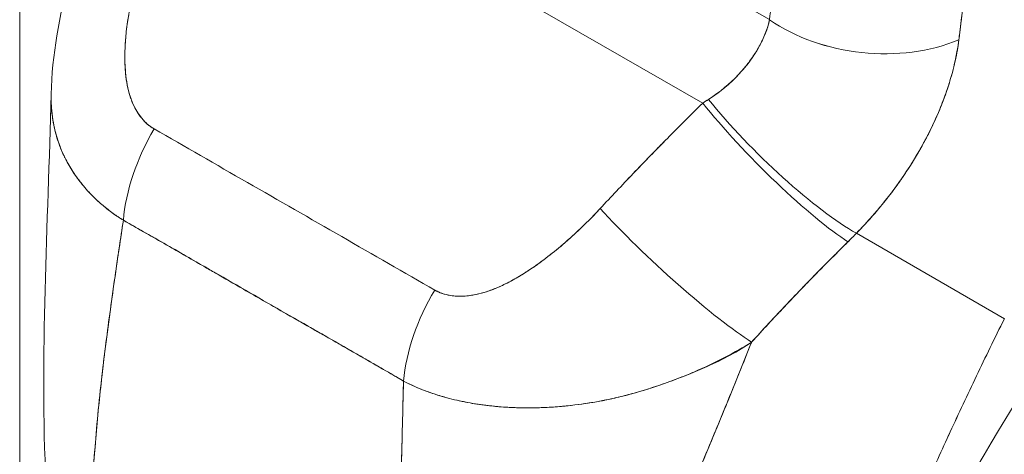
# Model space of a CAD drawing. Header units: inches. Extents: x 15 to 424, y 13 to 263.
# Tile 107 of 125: x 398.896 to 400.062, y 130.381 to 130.897. Entities that reach past the tile are written whole.
import ezdxf

# ---------------------------------------------------------------- set-up
doc = ezdxf.new("R2010")
doc.units = ezdxf.units.IN
doc.header["$LTSCALE"] = 26
doc.header["$MEASUREMENT"] = 0
doc.layers.add('Visible (ANSI)', color=7, linetype='Continuous', lineweight=5)
doc.layers.add('Visible Narrow (ANSI)', color=7, linetype='Continuous', lineweight=5)

msp = doc.modelspace()

# ---------------------------------------------------------------- linework, layer by layer
at = {"layer": 'Visible (ANSI)'}
for p, q in [((399.0964, 131.1473), (399.7047, 130.7978)), ((399.7047, 130.7978), (399.0964, 131.1473)), ((399.5793, 131.0142), (399.7839, 130.8967)), ((399.8179, 130.8775), (399.8179, 130.8775)), ((399.5929, 130.6831), (399.5929, 130.6831)), ((400.062, 130.542), (399.8869, 130.6436)), ((399.8869, 130.6436), (400.062, 130.542)), ((399.8443, 130.6008), (399.8443, 130.6008)), ((399.8319, 130.5881), (399.8319, 130.5881)), ((399.8319, 130.5881), (399.8319, 130.5881))]:
    msp.add_line(p, q, dxfattribs=at)
for centre, major_axis, ratio, start_param, end_param in [((399.9046, 130.9661), (-0.1696, 0.0181), 0.638822, 0.850182, 2.294028), ((399.9046, 130.9661), (0.1696, -0.0181), 0.638823, 3.991777, 5.435629), ((399.7628, 130.9084), (-0.0223, 0.0356), 0.55292, 3.897197, 3.897211), ((399.7692, 130.9125), (0.0277, -0.0443), 0.552935, 0.56882, 0.56883), ((399.7692, 130.9125), (-0.0277, 0.0443), 0.55294, 3.710408, 3.710417), ((399.6013, 130.8421), (0.2169, 0.1003), 0.368693, 5.032916, 5.068628), ((399.6012, 130.8423), (0.2169, 0.1003), 0.369348, 5.033016, 5.068724), ((399.7879, 130.7445), (0.1198, -0.1214), 0.154633, 4.111882, 5.690605), ((399.7879, 130.7445), (-0.1198, 0.1214), 0.154633, 0.970291, 2.549012), ((399.7984, 130.755), (-0.1222, 0.119), 0.189059, 0.979731, 2.545471), ((399.7984, 130.755), (0.1222, -0.119), 0.18906, 4.121324, 5.687063), ((399.1381, 130.7138), (0.0842, 0.1484), 0.578723, 1.539576, 2.24744), ((399.1381, 130.7138), (-0.0842, -0.1484), 0.578723, 4.681168, 5.389033), ((399.5856, 130.6773), (-0.0102, 0), 0.575125, 1.237546, 1.238874), ((399.5856, 130.6773), (0.0102, 0), 0.575125, 4.379139, 4.380466), ((399.6665, 130.6195), (-0.1252, 0.1159), 0.124258, 0.964025, 2.552973), ((399.6665, 130.6195), (0.1252, -0.1159), 0.124257, 4.105617, 5.694566), ((399.5543, 130.6592), (0.017, 0.0296), 0.578826, 5.28621, 5.288828), ((399.7131, 130.7272), (0.286, 0.2372), 0.483307, 4.891503, 4.930611), ((399.7131, 130.7272), (-0.286, -0.2371), 0.483289, 1.7499, 1.789015), ((399.4706, 130.5228), (0.0857, 0.1475), 0.578918, 1.545598, 2.253463), ((399.4706, 130.5228), (-0.0857, -0.1475), 0.578918, 4.687191, 5.395055), ((399.2693, 130.5232), (-0.051, -0.0888), 0.578826, 4.782797, 4.784329), ((399.4117, 130.4415), (-0.0459, -0.0799), 0.578826, 4.782379, 4.78244)]:
    msp.add_ellipse(centre, major_axis=major_axis, ratio=ratio, start_param=start_param, end_param=end_param, dxfattribs=at)
for points, knots in [([(399.7839, 130.8967), (399.7866, 130.9216), (399.789, 130.9466), (399.7913, 130.9719), (399.794, 131.0025), (399.7964, 131.0333), (399.7985, 131.0643), (399.8007, 131.0964), (399.8027, 131.1287), (399.8044, 131.1611)], [0, 0, 0, 0, 0.288491, 0.288491, 0.288491, 0.638459, 0.638459, 0.638459, 1, 1, 1, 1]), ([(400.0082, 130.8729), (400.0085, 130.8757), (400.0088, 130.8785), (400.0091, 130.8813), (400.0097, 130.8862), (400.0103, 130.8911), (400.0109, 130.896), (400.0127, 130.9115), (400.0145, 130.9269), (400.0162, 130.9422), (400.017, 130.9489), (400.0177, 130.9555), (400.0184, 130.9622), (400.0186, 130.964), (400.0188, 130.9658), (400.019, 130.9676), (400.0197, 130.975), (400.0204, 130.9824), (400.0211, 130.9898), (400.0227, 131.0063), (400.0241, 131.0227), (400.0254, 131.0389), (400.0258, 131.0443), (400.0263, 131.0497), (400.0267, 131.055), (400.0268, 131.0565), (400.0269, 131.0579), (400.027, 131.0594), (400.0279, 131.07), (400.0287, 131.0805), (400.0294, 131.091), (400.0308, 131.11), (400.0321, 131.1286), (400.0331, 131.1467)], [0, 0, 0, 0, 0.029161, 0.029161, 0.029161, 0.080621, 0.080621, 0.080621, 0.243196, 0.243196, 0.243196, 0.313778, 0.313778, 0.313778, 0.333333, 0.333333, 0.333333, 0.41251, 0.41251, 0.41251, 0.591045, 0.591045, 0.591045, 0.650584, 0.650584, 0.650584, 0.666667, 0.666667, 0.666667, 0.784923, 0.784923, 0.784923, 1, 1, 1, 1]), ([(400.0331, 131.1467), (400.0311, 131.1144), (400.0289, 131.0828), (400.0264, 131.0517), (400.0263, 131.0501), (400.0262, 131.0486), (400.0261, 131.047), (400.0237, 131.0176), (400.0211, 130.9888), (400.0182, 130.9605), (400.0179, 130.9574), (400.0176, 130.9543), (400.0173, 130.9512), (400.0145, 130.9246), (400.0115, 130.8985), (400.0082, 130.8729)], [0, 0, 0, 0, 0.333333, 0.333333, 0.333333, 0.350215, 0.350215, 0.350215, 0.666667, 0.666667, 0.666667, 0.701162, 0.701162, 0.701162, 1, 1, 1, 1]), ([(398.9329, 130.8085), (398.934, 130.8547), (398.9424, 130.9009), (398.9583, 130.9586), (398.9622, 130.9711), (398.9664, 130.9836)], [0, 0, 0, 0, 0.4156798, 0.4156798, 0.5322905, 0.5322905, 0.5322905, 0.5322905]), ([(399.0448, 130.9822), (399.0396, 130.9664), (399.0352, 130.9513), (399.0317, 130.9369), (399.0282, 130.9225), (399.0255, 130.9088), (399.0236, 130.8958), (399.0217, 130.8827), (399.0206, 130.8704), (399.0203, 130.8588), (399.02, 130.8473), (399.0205, 130.8364), (399.0218, 130.8266), (399.0232, 130.8167), (399.0255, 130.8077), (399.0286, 130.7998), (399.0317, 130.792), (399.0356, 130.7853), (399.0401, 130.7798), (399.0445, 130.7744), (399.0494, 130.7702), (399.0549, 130.7672)], [0, 0, 0, 0, 0.142857, 0.142857, 0.142857, 0.285714, 0.285714, 0.285714, 0.428571, 0.428571, 0.428571, 0.571429, 0.571429, 0.571429, 0.714286, 0.714286, 0.714286, 0.857143, 0.857143, 0.857143, 1, 1, 1, 1]), ([(399.0448, 130.9822), (399.0422, 130.9746), (399.0398, 130.9669), (399.0375, 130.9591), (399.035, 130.9502), (399.0327, 130.9413), (399.0306, 130.9324), (399.0286, 130.9235), (399.0268, 130.9147), (399.0253, 130.9059), (399.0239, 130.898), (399.0228, 130.8902), (399.0219, 130.8825), (399.0212, 130.8756), (399.0207, 130.8688), (399.0204, 130.8622), (399.0203, 130.8596), (399.0202, 130.8571), (399.0202, 130.8547), (399.0202, 130.8512), (399.0202, 130.8478), (399.0203, 130.8445), (399.0205, 130.8392), (399.0209, 130.834), (399.0215, 130.829), (399.022, 130.8244), (399.0228, 130.8199), (399.0238, 130.8156), (399.0247, 130.8116), (399.0257, 130.8078), (399.027, 130.8041), (399.0273, 130.8032), (399.0276, 130.8023), (399.028, 130.8014), (399.0289, 130.799), (399.0299, 130.7967), (399.0309, 130.7944), (399.0323, 130.7916), (399.0338, 130.7889), (399.0354, 130.7864), (399.0369, 130.784), (399.0385, 130.7818), (399.0402, 130.7798), (399.0417, 130.7779), (399.0434, 130.7761), (399.0451, 130.7744), (399.0467, 130.7729), (399.0483, 130.7716), (399.05, 130.7703), (399.0516, 130.7691), (399.0532, 130.7681), (399.0549, 130.7672)], [0, 0, 0, 0, 0.090139, 0.090139, 0.090139, 0.192543, 0.192543, 0.192543, 0.294178, 0.294178, 0.294178, 0.386219, 0.386219, 0.386219, 0.468683, 0.468683, 0.468683, 0.5, 0.5, 0.5, 0.543483, 0.543483, 0.543483, 0.612641, 0.612641, 0.612641, 0.676614, 0.676614, 0.676614, 0.73542, 0.73542, 0.73542, 0.75, 0.75, 0.75, 0.789344, 0.789344, 0.789344, 0.838902, 0.838902, 0.838902, 0.884415, 0.884415, 0.884415, 0.926226, 0.926226, 0.926226, 0.964707, 0.964707, 0.964707, 1, 1, 1, 1]), ([(399.7116, 130.8022), (399.725, 130.811), (399.7368, 130.8208), (399.7468, 130.8313), (399.7567, 130.8418), (399.7649, 130.8529), (399.7711, 130.864), (399.7773, 130.8751), (399.7816, 130.8861), (399.7839, 130.8967)], [0, 0, 0, 0, 0.333333, 0.333333, 0.333333, 0.666667, 0.666667, 0.666667, 1, 1, 1, 1]), ([(399.7116, 130.8022), (399.7139, 130.8037), (399.7162, 130.8052), (399.7185, 130.8068), (399.7212, 130.8087), (399.7239, 130.8107), (399.7266, 130.8128), (399.7294, 130.815), (399.7321, 130.8173), (399.7348, 130.8196), (399.7377, 130.8222), (399.7405, 130.8248), (399.7431, 130.8275), (399.7461, 130.8305), (399.749, 130.8336), (399.7517, 130.8367), (399.7548, 130.8402), (399.7576, 130.8438), (399.7603, 130.8474), (399.7633, 130.8515), (399.7661, 130.8557), (399.7687, 130.8599), (399.7715, 130.8646), (399.774, 130.8694), (399.7762, 130.8742), (399.7787, 130.8796), (399.7807, 130.885), (399.7823, 130.8903), (399.7829, 130.8924), (399.7835, 130.8946), (399.7839, 130.8967)], [0, 0, 0, 0, 0.060949, 0.060949, 0.060949, 0.135639, 0.135639, 0.135639, 0.215708, 0.215708, 0.215708, 0.303486, 0.303486, 0.303486, 0.401292, 0.401292, 0.401292, 0.511372, 0.511372, 0.511372, 0.635855, 0.635855, 0.635855, 0.776826, 0.776826, 0.776826, 0.936006, 0.936006, 0.936006, 1, 1, 1, 1]), ([(399.8869, 130.6436), (399.8936, 130.6505), (399.9001, 130.6575), (399.9062, 130.6645), (399.9099, 130.6688), (399.9135, 130.673), (399.9169, 130.6773), (399.9223, 130.6838), (399.9274, 130.6903), (399.9322, 130.6968), (399.9342, 130.6995), (399.9362, 130.7023), (399.9381, 130.705), (399.9407, 130.7087), (399.9432, 130.7124), (399.9457, 130.7161), (399.9527, 130.7267), (399.9589, 130.737), (399.9645, 130.747), (399.9671, 130.7518), (399.9696, 130.7565), (399.972, 130.7611), (399.9775, 130.7719), (399.9822, 130.7823), (399.9863, 130.7924), (399.9894, 130.7999), (399.9921, 130.8073), (399.9945, 130.8145), (399.9967, 130.8211), (399.9986, 130.8276), (400.0004, 130.834), (400.0016, 130.8386), (400.0027, 130.8431), (400.0038, 130.8476), (400.0057, 130.8563), (400.0072, 130.8647), (400.0082, 130.8729)], [0, 0, 0, 0, 0.078629, 0.078629, 0.078629, 0.12616, 0.12616, 0.12616, 0.2, 0.2, 0.2, 0.231421, 0.231421, 0.231421, 0.274676, 0.274676, 0.274676, 0.4, 0.4, 0.4, 0.460013, 0.460013, 0.460013, 0.6, 0.6, 0.6, 0.704237, 0.704237, 0.704237, 0.8, 0.8, 0.8, 0.868687, 0.868687, 0.868687, 1, 1, 1, 1]), ([(400.0082, 130.8729), (400.0075, 130.8682), (400.0068, 130.8634), (400.0059, 130.8586), (400.0038, 130.8468), (400.0008, 130.8346), (399.9969, 130.8222), (399.9966, 130.821), (399.9962, 130.8199), (399.9959, 130.8187), (399.9928, 130.809), (399.9891, 130.7991), (399.985, 130.7891), (399.9811, 130.78), (399.9769, 130.7707), (399.9721, 130.7614), (399.9719, 130.7608), (399.9716, 130.7603), (399.9713, 130.7598), (399.9669, 130.7512), (399.9621, 130.7426), (399.9569, 130.7339), (399.9524, 130.7264), (399.9475, 130.7188), (399.9424, 130.7112), (399.9404, 130.7083), (399.9384, 130.7054), (399.9363, 130.7025), (399.9336, 130.6987), (399.9308, 130.6949), (399.9279, 130.6911), (399.9234, 130.6851), (399.9186, 130.6791), (399.9136, 130.6731), (399.9091, 130.6676), (399.9043, 130.6621), (399.8993, 130.6567), (399.8953, 130.6523), (399.8912, 130.6479), (399.8869, 130.6436)], [0.0000044, 0.0000044, 0.0000044, 0.0000044, 0.0678171, 0.0678171, 0.0678171, 0.2345881, 0.2345881, 0.2345881, 0.25, 0.25, 0.25, 0.3801488, 0.3801488, 0.3801488, 0.5, 0.5, 0.5, 0.5068381, 0.5068381, 0.5068381, 0.6171483, 0.6171483, 0.6171483, 0.7134049, 0.7134049, 0.7134049, 0.75, 0.75, 0.75, 0.7981314, 0.7981314, 0.7981314, 0.8740429, 0.8740429, 0.8740429, 0.9437858, 0.9437858, 0.9437858, 1, 1, 1, 1]), ([(399.0184, 130.6589), (399.0143, 130.6614), (399.0103, 130.6641), (399.0064, 130.6669), (399.0022, 130.6699), (398.9982, 130.673), (398.9943, 130.6763), (398.9902, 130.6798), (398.9862, 130.6834), (398.9825, 130.6872), (398.9809, 130.6888), (398.9793, 130.6904), (398.9778, 130.692), (398.9755, 130.6945), (398.9732, 130.697), (398.9711, 130.6996), (398.9672, 130.7042), (398.9636, 130.709), (398.9603, 130.7139), (398.9568, 130.7191), (398.9536, 130.7245), (398.9507, 130.73), (398.9501, 130.7311), (398.9496, 130.7322), (398.949, 130.7333), (398.9467, 130.7382), (398.9445, 130.7431), (398.9427, 130.7482), (398.9403, 130.7547), (398.9383, 130.7614), (398.9367, 130.7683), (398.9358, 130.7727), (398.935, 130.7771), (398.9344, 130.7815), (398.934, 130.7844), (398.9337, 130.7874), (398.9334, 130.7903), (398.9329, 130.7963), (398.9328, 130.8023), (398.9329, 130.8085)], [0, 0, 0, 0, 0.0451309, 0.0451309, 0.0451309, 0.0934261, 0.0934261, 0.0934261, 0.1448843, 0.1448843, 0.1448843, 0.1666667, 0.1666667, 0.1666667, 0.1998145, 0.1998145, 0.1998145, 0.2585241, 0.2585241, 0.2585241, 0.3210109, 0.3210109, 0.3210109, 0.3333333, 0.3333333, 0.3333333, 0.3871157, 0.3871157, 0.3871157, 0.4564187, 0.4564187, 0.4564187, 0.5, 0.5, 0.5, 0.5282562, 0.5282562, 0.5282562, 0.5847966, 0.5847966, 0.5847966, 0.5847966]), ([(398.9329, 130.8085), (398.9328, 130.8043), (398.9328, 130.8002), (398.933, 130.7962), (398.9333, 130.7911), (398.9337, 130.7862), (398.9344, 130.7813), (398.9347, 130.779), (398.9351, 130.7767), (398.9355, 130.7745), (398.9368, 130.7675), (398.9385, 130.7606), (398.9407, 130.7539), (398.9429, 130.7472), (398.9454, 130.7408), (398.9485, 130.7345), (398.9487, 130.734), (398.9489, 130.7336), (398.9491, 130.7331), (398.952, 130.7274), (398.9551, 130.7219), (398.9586, 130.7165), (398.9604, 130.7137), (398.9624, 130.7109), (398.9644, 130.7081), (398.9665, 130.7053), (398.9686, 130.7026), (398.9709, 130.6999), (398.9731, 130.6972), (398.9755, 130.6945), (398.9779, 130.6919), (398.9802, 130.6894), (398.9826, 130.687), (398.9851, 130.6847), (398.9901, 130.6798), (398.9954, 130.6753), (399.001, 130.6709), (399.0065, 130.6667), (399.0123, 130.6626), (399.0184, 130.6589)], [0.4143994, 0.4143994, 0.4143994, 0.4143994, 0.4522165, 0.4522165, 0.4522165, 0.5, 0.5, 0.5, 0.5220636, 0.5220636, 0.5220636, 0.5918842, 0.5918842, 0.5918842, 0.6613555, 0.6613555, 0.6613555, 0.6666667, 0.6666667, 0.6666667, 0.7302356, 0.7302356, 0.7302356, 0.7640633, 0.7640633, 0.7640633, 0.7985194, 0.7985194, 0.7985194, 0.8333333, 0.8333333, 0.8333333, 0.8662447, 0.8662447, 0.8662447, 0.9333972, 0.9333972, 0.9333972, 1, 1, 1, 1]), ([(399.5833, 130.6728), (399.5961, 130.6866), (399.6091, 130.7004), (399.6224, 130.7143), (399.6241, 130.7161), (399.6258, 130.7179), (399.6275, 130.7196), (399.6391, 130.7317), (399.6509, 130.7438), (399.6629, 130.756), (399.6655, 130.7587), (399.6682, 130.7614), (399.6709, 130.7641), (399.682, 130.7753), (399.6933, 130.7866), (399.7047, 130.7978)], [0, 0, 0, 0, 0.333333, 0.333333, 0.333333, 0.376093, 0.376093, 0.376093, 0.666667, 0.666667, 0.666667, 0.731304, 0.731304, 0.731304, 1, 1, 1, 1]), ([(399.5833, 130.6728), (399.5961, 130.6866), (399.6091, 130.7004), (399.6223, 130.7143), (399.6356, 130.7281), (399.6491, 130.742), (399.6628, 130.756), (399.6766, 130.7699), (399.6905, 130.7838), (399.7047, 130.7978)], [0, 0, 0, 0, 0.333333, 0.333333, 0.333333, 0.666667, 0.666667, 0.666667, 1, 1, 1, 1]), ([(399.0549, 130.7672), (399.0915, 130.7461), (399.1282, 130.725), (399.1653, 130.7037), (399.2025, 130.6824), (399.24, 130.6608), (399.2771, 130.6395), (399.3142, 130.6182), (399.3509, 130.5972), (399.3874, 130.5762)], [0, 0, 0, 0, 0.333333, 0.333333, 0.333333, 0.666667, 0.666667, 0.666667, 1, 1, 1, 1]), ([(399.3874, 130.5762), (399.3891, 130.5752), (399.3909, 130.5743), (399.3927, 130.5735), (399.3947, 130.5726), (399.3968, 130.5719), (399.3989, 130.5713), (399.4012, 130.5706), (399.4036, 130.5701), (399.406, 130.5697), (399.4086, 130.5693), (399.4113, 130.569), (399.4141, 130.5689), (399.4171, 130.5688), (399.4201, 130.5688), (399.4232, 130.569), (399.4258, 130.5692), (399.4283, 130.5695), (399.431, 130.5699), (399.4318, 130.57), (399.4327, 130.5702), (399.4336, 130.5703), (399.4374, 130.571), (399.4413, 130.572), (399.4453, 130.5732), (399.4496, 130.5744), (399.4539, 130.576), (399.4583, 130.5778), (399.4632, 130.5797), (399.468, 130.5819), (399.4729, 130.5844), (399.4759, 130.586), (399.479, 130.5876), (399.4821, 130.5894), (399.4844, 130.5906), (399.4867, 130.592), (399.489, 130.5934), (399.4949, 130.597), (399.5008, 130.6009), (399.5067, 130.605), (399.5133, 130.6096), (399.5198, 130.6145), (399.5263, 130.6197), (399.5334, 130.6253), (399.5404, 130.6313), (399.5472, 130.6374), (399.554, 130.6435), (399.5607, 130.6497), (399.5672, 130.6561), (399.5727, 130.6616), (399.5781, 130.6672), (399.5833, 130.6728)], [0, 0, 0, 0, 0.036619, 0.036619, 0.036619, 0.07542, 0.07542, 0.07542, 0.116832, 0.116832, 0.116832, 0.161518, 0.161518, 0.161518, 0.2101, 0.2101, 0.2101, 0.25, 0.25, 0.25, 0.263174, 0.263174, 0.263174, 0.321517, 0.321517, 0.321517, 0.385689, 0.385689, 0.385689, 0.455959, 0.455959, 0.455959, 0.5, 0.5, 0.5, 0.532725, 0.532725, 0.532725, 0.617421, 0.617421, 0.617421, 0.711301, 0.711301, 0.711301, 0.813465, 0.813465, 0.813465, 0.914177, 0.914177, 0.914177, 1, 1, 1, 1]), ([(399.3874, 130.5762), (399.3927, 130.5729), (399.3989, 130.5708), (399.4059, 130.5697), (399.4129, 130.5686), (399.4208, 130.5685), (399.4293, 130.5697), (399.4378, 130.5708), (399.4469, 130.5733), (399.4563, 130.577), (399.4658, 130.5807), (399.4756, 130.5855), (399.4858, 130.5915), (399.4959, 130.5974), (399.5063, 130.6044), (399.5169, 130.6124), (399.5276, 130.6204), (399.5385, 130.6294), (399.5495, 130.6395), (399.5606, 130.6495), (399.5719, 130.6606), (399.5833, 130.6728)], [0, 0, 0, 0, 0.142857, 0.142857, 0.142857, 0.285714, 0.285714, 0.285714, 0.428571, 0.428571, 0.428571, 0.571429, 0.571429, 0.571429, 0.714286, 0.714286, 0.714286, 0.857143, 0.857143, 0.857143, 1, 1, 1, 1]), ([(398.98, 130.2944), (398.9805, 130.3214), (398.9819, 130.3496), (398.984, 130.3787), (398.9861, 130.4077), (398.9889, 130.4377), (398.9924, 130.4684), (398.9958, 130.4991), (398.9999, 130.5305), (399.0043, 130.5624), (399.0087, 130.5942), (399.0135, 130.6264), (399.0184, 130.6589)], [0, 0, 0, 0, 0.250198, 0.250198, 0.250198, 0.500396, 0.500396, 0.500396, 0.750593, 0.750593, 0.750593, 1, 1, 1, 1]), ([(399.0184, 130.6589), (399.015, 130.6367), (399.0118, 130.6147), (399.0086, 130.5928), (399.0048, 130.5661), (399.0011, 130.5397), (398.9978, 130.5138), (398.9945, 130.4878), (398.9916, 130.4622), (398.9891, 130.4372), (398.9865, 130.4122), (398.9845, 130.3877), (398.9829, 130.3638), (398.9814, 130.34), (398.9804, 130.3168), (398.98, 130.2944)], [0, 0, 0, 0, 0.170255, 0.170255, 0.170255, 0.377691, 0.377691, 0.377691, 0.585128, 0.585128, 0.585128, 0.792564, 0.792564, 0.792564, 1, 1, 1, 1]), ([(399.0184, 130.6589), (399.0343, 130.6499), (399.0502, 130.6408), (399.0662, 130.6316), (399.0819, 130.6226), (399.0976, 130.6135), (399.1136, 130.6043), (399.1182, 130.6016), (399.1229, 130.5989), (399.1276, 130.5962), (399.1386, 130.5899), (399.1496, 130.5835), (399.1607, 130.5771), (399.1764, 130.5681), (399.1921, 130.559), (399.2079, 130.55), (399.2187, 130.5438), (399.2294, 130.5377), (399.2402, 130.5316), (399.2452, 130.5287), (399.2501, 130.5259), (399.2551, 130.523), (399.271, 130.5139), (399.2868, 130.5049), (399.3025, 130.4959), (399.3185, 130.4867), (399.3344, 130.4776), (399.3502, 130.4683)], [0, 0, 0, 0, 0.146953, 0.146953, 0.146953, 0.291147, 0.291147, 0.291147, 0.333333, 0.333333, 0.333333, 0.431915, 0.431915, 0.431915, 0.570999, 0.570999, 0.570999, 0.666667, 0.666667, 0.666667, 0.711352, 0.711352, 0.711352, 0.854594, 0.854594, 0.854594, 1, 1, 1, 1]), ([(399.3502, 130.4683), (399.3234, 130.4839), (399.2964, 130.4994), (399.2693, 130.515), (399.241, 130.5312), (399.2126, 130.5475), (399.1842, 130.5638), (399.1559, 130.5801), (399.1276, 130.5965), (399.0993, 130.6127), (399.0906, 130.6177), (399.0818, 130.6228), (399.0731, 130.6278), (399.0548, 130.6382), (399.0366, 130.6486), (399.0184, 130.6589)], [0, 0, 0, 0, 0.24471, 0.24471, 0.24471, 0.500303, 0.500303, 0.500303, 0.755735, 0.755735, 0.755735, 0.834924, 0.834924, 0.834924, 1, 1, 1, 1]), ([(399.7626, 130.5144), (399.7757, 130.5288), (399.7887, 130.5428), (399.8015, 130.5564), (399.8091, 130.5644), (399.8167, 130.5724), (399.8242, 130.5802), (399.8245, 130.5805), (399.8248, 130.5808), (399.8251, 130.5811), (399.83, 130.5861), (399.8348, 130.5911), (399.8396, 130.596), (399.8522, 130.6089), (399.8646, 130.6213), (399.8768, 130.6334)], [0, 0, 0, 0, 0.333333, 0.333333, 0.333333, 0.531303, 0.531303, 0.531303, 0.538863, 0.538863, 0.538863, 0.666667, 0.666667, 0.666667, 1, 1, 1, 1]), ([(399.8768, 130.6334), (399.866, 130.6227), (399.8552, 130.6119), (399.8446, 130.6011), (399.8308, 130.5871), (399.8173, 130.5731), (399.8039, 130.5589), (399.79, 130.5442), (399.7762, 130.5294), (399.7626, 130.5144)], [0, 0, 0, 0, 0.2755, 0.2755, 0.2755, 0.631774, 0.631774, 0.631774, 1, 1, 1, 1]), ([(399.8363, 130.0364), (399.8451, 130.0571), (399.8538, 130.0775), (399.8624, 130.0978), (399.871, 130.1181), (399.8796, 130.1383), (399.8882, 130.1585), (399.8968, 130.1787), (399.9054, 130.1989), (399.9142, 130.2193), (399.9229, 130.2397), (399.9318, 130.2602), (399.9409, 130.2809), (399.9499, 130.3016), (399.9592, 130.3226), (399.9687, 130.3438), (399.9782, 130.365), (399.9879, 130.3864), (399.998, 130.4082), (400.008, 130.4299), (400.0183, 130.452), (400.029, 130.4743), (400.0396, 130.4966), (400.0506, 130.5192), (400.062, 130.542)], [0, 0, 0, 0, 0.125006, 0.125006, 0.125006, 0.250011, 0.250011, 0.250011, 0.375017, 0.375017, 0.375017, 0.500022, 0.500022, 0.500022, 0.625028, 0.625028, 0.625028, 0.750033, 0.750033, 0.750033, 0.875039, 0.875039, 0.875039, 1, 1, 1, 1]), ([(400.062, 130.542), (400.0506, 130.5192), (400.0396, 130.4966), (400.029, 130.4743), (400.0183, 130.4519), (400.008, 130.4299), (399.9979, 130.4082), (399.9879, 130.3864), (399.9782, 130.3649), (399.9687, 130.3437), (399.9592, 130.3225), (399.9499, 130.3016), (399.9409, 130.2809), (399.9318, 130.2602), (399.9229, 130.2397), (399.9142, 130.2193), (399.9054, 130.1989), (399.8968, 130.1787), (399.8882, 130.1585), (399.8796, 130.1383), (399.871, 130.1181), (399.8624, 130.0978), (399.8538, 130.0775), (399.8451, 130.0571), (399.8363, 130.0364)], [0, 0, 0, 0, 0.124999, 0.124999, 0.124999, 0.25, 0.25, 0.25, 0.375, 0.375, 0.375, 0.5, 0.5, 0.5, 0.625, 0.625, 0.625, 0.75, 0.75, 0.75, 0.875, 0.875, 0.875, 1, 1, 1, 1]), ([(399.7626, 130.5144), (399.7526, 130.5081), (399.7424, 130.5023), (399.732, 130.4968), (399.7197, 130.4904), (399.7071, 130.4844), (399.6942, 130.4789), (399.6921, 130.478), (399.69, 130.4771), (399.6879, 130.4762), (399.6768, 130.4716), (399.6654, 130.4673), (399.654, 130.4634), (399.6411, 130.459), (399.6281, 130.4551), (399.6153, 130.4517), (399.613, 130.4511), (399.6106, 130.4505), (399.6083, 130.45), (399.5983, 130.4475), (399.5886, 130.4455), (399.5789, 130.4438), (399.5673, 130.4417), (399.556, 130.4401), (399.5448, 130.439), (399.5408, 130.4385), (399.5367, 130.4382), (399.5327, 130.4379), (399.5261, 130.4373), (399.5196, 130.437), (399.5132, 130.4368), (399.5033, 130.4364), (399.4936, 130.4364), (399.4842, 130.4367), (399.4771, 130.4369), (399.4702, 130.4373), (399.4634, 130.4379), (399.4616, 130.438), (399.4597, 130.4382), (399.4579, 130.4384), (399.4499, 130.4392), (399.4421, 130.4402), (399.4344, 130.4414), (399.4273, 130.4426), (399.4203, 130.444), (399.4135, 130.4455), (399.4096, 130.4464), (399.4057, 130.4474), (399.4018, 130.4484), (399.3995, 130.4491), (399.3972, 130.4497), (399.395, 130.4504), (399.3893, 130.4521), (399.3838, 130.4539), (399.3784, 130.4558), (399.3733, 130.4577), (399.3684, 130.4597), (399.3636, 130.4618), (399.359, 130.4639), (399.3545, 130.466), (399.3502, 130.4683)], [0, 0, 0, 0, 0.070099, 0.070099, 0.070099, 0.153227, 0.153227, 0.153227, 0.166667, 0.166667, 0.166667, 0.237919, 0.237919, 0.237919, 0.318443, 0.318443, 0.318443, 0.333333, 0.333333, 0.333333, 0.396446, 0.396446, 0.396446, 0.472282, 0.472282, 0.472282, 0.5, 0.5, 0.5, 0.545332, 0.545332, 0.545332, 0.61493, 0.61493, 0.61493, 0.666667, 0.666667, 0.666667, 0.680579, 0.680579, 0.680579, 0.742113, 0.742113, 0.742113, 0.799672, 0.799672, 0.799672, 0.833333, 0.833333, 0.833333, 0.853588, 0.853588, 0.853588, 0.904523, 0.904523, 0.904523, 0.953187, 0.953187, 0.953187, 1, 1, 1, 1]), ([(399.3502, 130.4683), (399.3563, 130.4651), (399.3627, 130.462), (399.3694, 130.4593), (399.3762, 130.4565), (399.3833, 130.454), (399.3906, 130.4517), (399.3942, 130.4506), (399.3979, 130.4495), (399.4016, 130.4485), (399.4056, 130.4474), (399.4096, 130.4464), (399.4137, 130.4455), (399.4178, 130.4446), (399.4219, 130.4437), (399.4261, 130.4429), (399.4302, 130.4421), (399.4344, 130.4414), (399.4386, 130.4408), (399.4466, 130.4396), (399.4547, 130.4386), (399.4631, 130.4379), (399.4638, 130.4378), (399.4645, 130.4378), (399.4652, 130.4377), (399.4743, 130.437), (399.4837, 130.4366), (399.4933, 130.4365), (399.5029, 130.4364), (399.5127, 130.4366), (399.5228, 130.4372), (399.5259, 130.4374), (399.5291, 130.4376), (399.5323, 130.4378), (399.5392, 130.4384), (399.5463, 130.439), (399.5534, 130.4399), (399.5637, 130.4412), (399.5742, 130.4428), (399.5848, 130.4448), (399.5862, 130.4451), (399.5875, 130.4453), (399.5888, 130.4456), (399.5951, 130.4469), (399.6015, 130.4483), (399.6079, 130.4499), (399.6109, 130.4506), (399.6138, 130.4514), (399.6168, 130.4522), (399.6274, 130.455), (399.6381, 130.4583), (399.6488, 130.4618), (399.6593, 130.4653), (399.6697, 130.4691), (399.6801, 130.4731), (399.6825, 130.4741), (399.6849, 130.475), (399.6874, 130.476), (399.6875, 130.4761), (399.6876, 130.4761), (399.6877, 130.4761), (399.6951, 130.4791), (399.7025, 130.4822), (399.7098, 130.4855), (399.7192, 130.4897), (399.7284, 130.4942), (399.7374, 130.4991), (399.7461, 130.5038), (399.7545, 130.5089), (399.7626, 130.5144)], [0, 0, 0, 0, 0.066599, 0.066599, 0.066599, 0.13375, 0.13375, 0.13375, 0.166667, 0.166667, 0.166667, 0.201474, 0.201474, 0.201474, 0.235929, 0.235929, 0.235929, 0.269758, 0.269758, 0.269758, 0.333333, 0.333333, 0.333333, 0.338645, 0.338645, 0.338645, 0.408129, 0.408129, 0.408129, 0.47796, 0.47796, 0.47796, 0.5, 0.5, 0.5, 0.547804, 0.547804, 0.547804, 0.617158, 0.617158, 0.617158, 0.625768, 0.625768, 0.625768, 0.666667, 0.666667, 0.666667, 0.685425, 0.685425, 0.685425, 0.752265, 0.752265, 0.752265, 0.817289, 0.817289, 0.817289, 0.832593, 0.832593, 0.832593, 0.833333, 0.833333, 0.833333, 0.880153, 0.880153, 0.880153, 0.940933, 0.940933, 0.940933, 1, 1, 1, 1]), ([(399.5725, 130.0229), (399.58, 130.0478), (399.5883, 130.0735), (399.5974, 130.0997), (399.6065, 130.1259), (399.6164, 130.1527), (399.6267, 130.1797), (399.637, 130.2068), (399.6479, 130.2342), (399.659, 130.2618), (399.6702, 130.2894), (399.6816, 130.3172), (399.6932, 130.3451), (399.7048, 130.373), (399.7164, 130.4009), (399.728, 130.4289), (399.7395, 130.4569), (399.7509, 130.485), (399.762, 130.513), (399.7622, 130.5134), (399.7624, 130.5139), (399.7626, 130.5144)], [0, 0, 0, 0, 0.166185, 0.166185, 0.166185, 0.332369, 0.332369, 0.332369, 0.498554, 0.498554, 0.498554, 0.664739, 0.664739, 0.664739, 0.830923, 0.830923, 0.830923, 0.997108, 0.997108, 0.997108, 1, 1, 1, 1]), ([(399.7626, 130.5144), (399.7543, 130.4934), (399.7457, 130.4723), (399.7371, 130.4512), (399.7285, 130.4301), (399.7198, 130.4091), (399.711, 130.3881), (399.7023, 130.367), (399.6936, 130.346), (399.6849, 130.3251), (399.6763, 130.3042), (399.6677, 130.2833), (399.6593, 130.2625), (399.6509, 130.2418), (399.6427, 130.2211), (399.6347, 130.2006), (399.6268, 130.1802), (399.6191, 130.1598), (399.6117, 130.1398), (399.6044, 130.1197), (399.5974, 130.0999), (399.5908, 130.0803), (399.5843, 130.0608), (399.5781, 130.0417), (399.5725, 130.0229)], [0, 0, 0, 0, 0.125, 0.125, 0.125, 0.25, 0.25, 0.25, 0.375, 0.375, 0.375, 0.5, 0.5, 0.5, 0.625, 0.625, 0.625, 0.75, 0.75, 0.75, 0.875, 0.875, 0.875, 1, 1, 1, 1]), ([(399.3419, 130.0866), (399.3421, 130.1091), (399.3424, 130.1326), (399.3429, 130.1571), (399.3433, 130.1816), (399.3438, 130.207), (399.3444, 130.2331), (399.345, 130.2592), (399.3457, 130.2861), (399.3464, 130.3136), (399.3471, 130.341), (399.3478, 130.3691), (399.3485, 130.3975), (399.3491, 130.4209), (399.3497, 130.4445), (399.3502, 130.4683)], [0, 0, 0, 0, 0.207436, 0.207436, 0.207436, 0.414872, 0.414872, 0.414872, 0.622309, 0.622309, 0.622309, 0.829745, 0.829745, 0.829745, 1, 1, 1, 1]), ([(399.3502, 130.4683), (399.3495, 130.4334), (399.3486, 130.3989), (399.3477, 130.3651), (399.3468, 130.3312), (399.346, 130.298), (399.3452, 130.2658), (399.3444, 130.2336), (399.3437, 130.2023), (399.3431, 130.1724), (399.3426, 130.1424), (399.3422, 130.1137), (399.3419, 130.0866)], [0, 0, 0, 0, 0.249407, 0.249407, 0.249407, 0.499604, 0.499604, 0.499604, 0.749802, 0.749802, 0.749802, 1, 1, 1, 1])]:
    msp.add_open_spline(points, degree=3, knots=knots, dxfattribs=at)
for points in [[(399.7925, 130.8909), (399.7925, 130.8909), (399.7925, 130.8909), (399.7925, 130.8909)], [(398.9268, 130.3467), (398.9193, 130.4974), (398.9292, 130.6531), (398.9329, 130.8085)], [(398.9819, 130.6878), (398.9819, 130.6878), (398.9819, 130.6878), (398.9819, 130.6878)], [(398.9819, 130.6878), (398.9819, 130.6878), (398.9819, 130.6878), (398.9819, 130.6878)], [(399.2107, 130.5484), (399.2107, 130.5485), (399.2107, 130.5485), (399.2108, 130.5486)], [(399.2399, 130.5317), (399.2399, 130.5317), (399.2399, 130.5318), (399.2399, 130.5318)], [(400.1163, 130.5102), (400.0222, 130.3568), (399.9308, 130.2035), (399.8612, 130.046)]]:
    msp.add_open_spline(points, degree=3, dxfattribs=at)
at = {"layer": 'Visible Narrow (ANSI)'}
msp.add_line((398.8956, 112.9913), (398.8956, 152.8468), dxfattribs=at)

doc.saveas('drawing.dxf')
